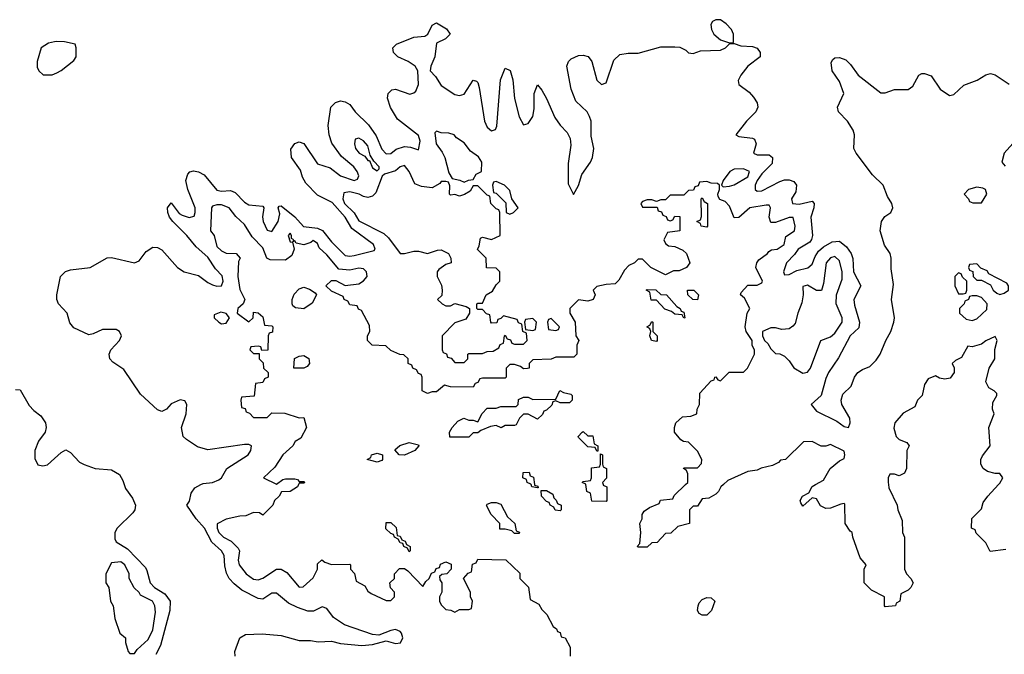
# Model space of a CAD drawing. Header units: inches. Extents: x 2769379 to 2883802, y 684208 to 828654.
# Tile 176 of 256: x 2789848 to 2794150, y 799258 to 802033. Entities that reach past the tile are written whole.
import ezdxf

# ---------------------------------------------------------------- set-up
doc = ezdxf.new("R2010")
doc.units = ezdxf.units.IN
doc.header["$MEASUREMENT"] = 0
for name, color, linetype in [('C7799', 7, 'Continuous'), ('C7880', 7, 'Continuous'), ('C7890', 7, 'Continuous')]:
    doc.layers.add(name, color=color, linetype=linetype)

msp = doc.modelspace()

# ---------------------------------------------------------------- linework, layer by layer
at = {"layer": 'C7799', "color": 2}
for points, elevation in [([(2790304.6, 800000), (2790310, 799982.7), (2790341.5, 799941.5), (2790354.3, 799910), (2790351.3, 799890), (2790343, 799877), (2790274.7, 799810), (2790264, 799790), (2790263.5, 799763.5), (2790270, 799749.6), (2790319.8, 799719.8), (2790397.3, 799637.3), (2790404.4, 799624.4), (2790418, 799570), (2790437, 799550), (2790482.3, 799522.3), (2790506.3, 799490), (2790504, 799450), (2790463.5, 799296.5), (2790443.3, 799256.7)], 2), ([(2790790.4, 799250), (2790788.2, 799270), (2790810.4, 799329.6), (2790835.2, 799344.8), (2790907.8, 799347.8), (2790990, 799339.6), (2791070, 799318), (2791118.9, 799318.9), (2791152.1, 799312.1), (2791210, 799315.1), (2791250, 799304.7), (2791342.8, 799297.2), (2791390, 799300.9), (2791450, 799317.2), (2791490, 799305.2), (2791511.6, 799308.4), (2791522, 799330), (2791516, 799350), (2791510, 799358), (2791490, 799366), (2791470, 799362.8), (2791418, 799342), (2791390, 799344), (2791267.6, 799387.6), (2791219.6, 799419.6), (2791190, 799459.1), (2791170, 799465.5), (2791132.6, 799447.4), (2791107.4, 799447.4), (2791062.2, 799462.2), (2791022.4, 799482.4), (2790970, 799525.5), (2790950, 799525.5), (2790910, 799499.3), (2790890, 799501.6), (2790818.5, 799538.5), (2790785.7, 799565.7), (2790763.8, 799590), (2790752.4, 799612.4), (2790744.4, 799644.4), (2790741.3, 799690), (2790730.4, 799710), (2790687.8, 799747.8), (2790655.6, 799810), (2790619.3, 799850), (2790578, 799910), (2790590, 799928), (2790598, 799962), (2790614, 799986), (2790640.4, 800000)], 2), ([(2791067, 800000), (2791062, 799990), (2791030.7, 799969.3), (2790992, 799968), (2790982, 799950), (2790962, 799930), (2790954, 799910), (2790910, 799866), (2790896.4, 799876.4), (2790870, 799878), (2790836.9, 799863.1), (2790810, 799862), (2790750, 799849.3), (2790710.9, 799829.1), (2790710.7, 799810), (2790718, 799790), (2790738.8, 799770), (2790772.9, 799752.9), (2790802.6, 799722.6), (2790808.4, 799710), (2790803, 799670), (2790807.3, 799650), (2790838, 799610), (2790870, 799586.8), (2790890, 799584), (2790910, 799590.8), (2790970, 799630.8), (2790990, 799631), (2791015.9, 799615.9), (2791070, 799552), (2791087.3, 799552.7), (2791130, 799592), (2791148.7, 799630), (2791150, 799654), (2791168.4, 799671.6), (2791181, 799661), (2791210, 799651.3), (2791290, 799652), (2791294, 799650), (2791294, 799630), (2791311.6, 799611.6), (2791318, 799578), (2791356.9, 799556.9), (2791370, 799534), (2791383.6, 799523.6), (2791450, 799494), (2791470, 799494), (2791486, 799510), (2791486, 799530), (2791468.4, 799548.4), (2791466, 799570), (2791486, 799590), (2791486, 799610), (2791507.3, 799632.7), (2791530, 799634), (2791543.6, 799623.6), (2791610, 799554), (2791623.1, 799576.9), (2791638, 799590), (2791647.3, 799612.7), (2791662, 799618), (2791667.3, 799632.7), (2791682, 799638), (2791687.3, 799652.7), (2791710, 799662), (2791732.7, 799652.7), (2791734, 799630), (2791714, 799610), (2791692.7, 799607.3), (2791682, 799598), (2791683.6, 799583.6), (2791692, 799570), (2791692, 799530), (2791682, 799510), (2791682, 799490), (2791690, 799474), (2791710, 799454), (2791731.6, 799451.6), (2791750, 799442), (2791770, 799454), (2791810, 799454), (2791822, 799458), (2791826, 799490), (2791818, 799510), (2791818, 799530), (2791788, 799590), (2791807.3, 799612.7), (2791822, 799618), (2791827.3, 799652.7), (2791842, 799658), (2791850, 799674), (2791971.6, 799671.6), (2792032.7, 799612.7), (2792034, 799590), (2792071.6, 799551.6), (2792078, 799498), (2792116.9, 799476.9), (2792130, 799454), (2792151.6, 799431.6), (2792179.6, 799379.6), (2792194, 799370), (2792198, 799358), (2792210, 799354), (2792214, 799334), (2792232, 799330), (2792254, 799290), (2792254, 799250)], 6), ([(2792097.7, 800000), (2792098, 799998), (2792112.7, 799992.7), (2792114, 799986), (2792110, 799986), (2792086, 799990), (2792082.7, 800000)], 6), ([(2792397.3, 800000), (2792398, 799998), (2792414, 799990), (2792414, 799930), (2792410, 799926), (2792347.3, 799927.3), (2792342, 799962), (2792326, 799970), (2792322.2, 800000)], 6), ([(2792922.7, 800000), (2792912, 799990), (2792902, 799970), (2792890, 799958), (2792859.6, 799940.4), (2792830, 799938), (2792810, 799906), (2792790, 799906), (2792774, 799890), (2792774, 799830), (2792723.6, 799816.4), (2792692.7, 799787.3), (2792670, 799786), (2792632.7, 799747.3), (2792610, 799746), (2792590, 799726), (2792550, 799726), (2792546, 799730), (2792558, 799742), (2792562, 799790), (2792558, 799830), (2792568, 799850), (2792568, 799870), (2792576.4, 799883.6), (2792600.4, 799899.6), (2792642, 799918), (2792648.4, 799931.6), (2792702, 799938), (2792707.3, 799952.7), (2792757.4, 800000)], 6), ([(2793643.4, 800000), (2793645.4, 799985.4), (2793682, 799910), (2793684.7, 799890), (2793703.6, 799843.6), (2793704.7, 799790), (2793714, 799770), (2793714, 799630), (2793722, 799610), (2793742, 799590), (2793751.3, 799570), (2793742, 799550), (2793730, 799538), (2793698, 799522), (2793694, 799490), (2793678, 799482), (2793674, 799470), (2793630, 799466), (2793626, 799470), (2793626, 799510), (2793570, 799538), (2793538, 799570), (2793538, 799630), (2793546, 799650), (2793520.4, 799680.4), (2793488, 799770), (2793486, 799790), (2793476.4, 799796.4), (2793455.3, 799830), (2793454, 799914), (2793450, 799918), (2793435.3, 799915.3), (2793390, 799897.2), (2793370, 799896), (2793346.8, 799906.8), (2793330, 799938), (2793310, 799942), (2793270, 799906), (2793260.4, 799920.4), (2793258, 799930), (2793268, 799950), (2793295.3, 799964.7), (2793310, 799992), (2793324.6, 800000)], 6), ([(2794156.4, 799716.4), (2794088, 799708), (2794070, 799746), (2794027.3, 799787.3), (2794022, 799802), (2794006, 799810), (2794008.4, 799851.6), (2794050, 799894), (2794058, 799922), (2794078, 799950), (2794124.4, 800000)], 6)]:
    msp.add_lwpolyline(points, dxfattribs=dict(at, elevation=elevation))
at = {"layer": 'C7799', "color": 2, "elevation": 6}
for points in [[(2792210, 799886), (2792188.4, 799888.4), (2792182, 799902), (2792166, 799910), (2792162, 799922), (2792150, 799926), (2792128, 799950), (2792126, 799974), (2792150, 799974), (2792178, 799958), (2792182, 799942), (2792192.7, 799932.7), (2792198, 799918), (2792214, 799910), (2792214, 799890)], [(2792010, 799786), (2791998, 799798), (2791970, 799806), (2791946, 799806), (2791946, 799830), (2791908.7, 799868.7), (2791888.4, 799908.4), (2791890, 799914), (2791910, 799922), (2791930, 799922), (2791950, 799914), (2791979.6, 799859.6), (2792012, 799830), (2792018, 799798), (2792032, 799792), (2792030, 799786)], [(2791550, 799706), (2791542, 799722), (2791526, 799730), (2791522, 799742), (2791510, 799746), (2791502, 799762), (2791486, 799770), (2791482, 799782), (2791470, 799786), (2791447.3, 799807.3), (2791450, 799834), (2791470, 799834), (2791492.7, 799812.7), (2791498, 799778), (2791510, 799774), (2791518, 799758), (2791532.7, 799752.7), (2791538, 799738), (2791554, 799730), (2791554, 799710)], [(2790290, 799662), (2790250, 799658), (2790224.7, 799610), (2790224.7, 799570), (2790238, 799550), (2790244.7, 799490), (2790256, 799470), (2790264.7, 799415.3), (2790286, 799350), (2790311.3, 799330), (2790311.3, 799310), (2790322, 799270), (2790330, 799262), (2790350, 799262), (2790361.2, 799278.8), (2790410, 799322.8), (2790430, 799364.7), (2790442, 799442), (2790439.3, 799470), (2790428.7, 799490), (2790376, 799516), (2790370, 799528), (2790348.7, 799548.7), (2790326, 799590), (2790326, 799610), (2790308, 799650)], [(2792830, 799428.7), (2792817.2, 799437.2), (2792809.2, 799450), (2792813.2, 799470), (2792817.2, 799482.8), (2792830, 799498), (2792850, 799506), (2792870, 799504.7), (2792884.7, 799490), (2792870.7, 799449.3), (2792850, 799428.7)]]:
    msp.add_lwpolyline(points, close=True, dxfattribs=at)
at = {"layer": 'C7880', "color": 2, "elevation": 2}
for points in [[(2790000, 801935.8), (2789974, 801930), (2789942, 801910), (2789924.7, 801850), (2789925.4, 801825.4), (2789932, 801810), (2789951.6, 801791.6), (2789990, 801791.3), (2790000, 801796.2)], [(2789830, 800416.2), (2789850, 800415.1), (2789890, 800346), (2789910, 800323.7), (2789940.5, 800300.5), (2789961.6, 800270), (2789964.7, 800250), (2789959.6, 800230), (2789929.8, 800190.2), (2789914, 800150), (2789914.2, 800114.2), (2789927, 800087), (2789950, 800082), (2789970, 800087.3), (2790000, 800114.1)]]:
    msp.add_lwpolyline(points, dxfattribs=at)
at = {"layer": 'C7890', "color": 2}
for points, elevation in [([(2790640.4, 800000), (2790650, 800005.1), (2790690.4, 800009.6), (2790719, 800021), (2790730.3, 800029.7), (2790754, 800070), (2790846.8, 800130), (2790858.8, 800150), (2790861, 800170), (2790850, 800175.5), (2790830, 800174.9), (2790670, 800152.4), (2790624.9, 800164.9), (2790576.7, 800196.7), (2790562.8, 800210), (2790554.9, 800250), (2790575.5, 800310), (2790579.1, 800350), (2790570, 800366), (2790550, 800370.5), (2790510, 800353.4), (2790490, 800330.7), (2790470, 800320.5), (2790450, 800327.7), (2790375.6, 800395.6), (2790303.1, 800503.1), (2790255.6, 800535.6), (2790242.4, 800550), (2790239.5, 800570), (2790246.4, 800590), (2790283.8, 800630), (2790292.7, 800650), (2790284, 800670), (2790270, 800678.4), (2790210, 800678), (2790170, 800659.5), (2790150, 800655.3), (2790085.1, 800685.1), (2790067.1, 800707.1), (2790055.3, 800750), (2790017.6, 800790), (2790010.3, 800810), (2790010.3, 800830), (2790026.7, 800910), (2790047.9, 800932.1), (2790070, 800939.1), (2790156, 800950), (2790230, 800991.6), (2790250, 800993.3), (2790350, 800969.7), (2790370, 800978), (2790401.2, 801018.8), (2790430, 801038.9), (2790450, 801037.4), (2790470, 801026.6), (2790538, 800950), (2790567, 800930), (2790630, 800914.7), (2790670, 800883.5), (2790690, 800874), (2790710, 800867.6), (2790730.3, 800869.7), (2790737.6, 800890), (2790733.5, 800913.5), (2790703.4, 800943.4), (2790670, 800994), (2790619.4, 801039.4), (2790578, 801090), (2790518, 801150), (2790503, 801170), (2790495.5, 801190), (2790494, 801210), (2790510, 801232.3), (2790545.4, 801185.4), (2790557.7, 801177.7), (2790588.4, 801168.4), (2790610, 801174), (2790614.9, 801190), (2790614.3, 801210), (2790583.1, 801290), (2790574.3, 801330), (2790582.4, 801357.6), (2790591.8, 801368.2), (2790607.1, 801372.9), (2790630, 801368.2), (2790654.8, 801354.8), (2790710, 801287.1), (2790730, 801282.6), (2790770, 801286.3), (2790790, 801277), (2790830, 801234.5), (2790850, 801223.6), (2790910, 801218), (2790915.3, 801210), (2790909.5, 801170.5), (2790912.3, 801150), (2790930, 801113.2), (2790950, 801106.6), (2790977.1, 801150), (2790984.5, 801184.5), (2790978, 801210), (2790982, 801218), (2790990, 801219), (2791051.1, 801171.1), (2791088.8, 801128.8), (2791150, 801121.5), (2791170.9, 801110.9), (2791210, 801062.4), (2791270, 801001.6), (2791290, 800998.4), (2791310, 801001.6), (2791396.8, 801023.2), (2791401, 801030), (2791394.8, 801050), (2791299.4, 801119.4), (2791270.2, 801170), (2791213.3, 801233.3), (2791150, 801266.4), (2791098.7, 801318.7), (2791083.9, 801343.9), (2791074.5, 801374.5), (2791036.5, 801430), (2791033.3, 801466.7), (2791050, 801492), (2791070, 801499.6), (2791090, 801492.3), (2791150, 801403), (2791205.4, 801385.4), (2791250, 801349.7), (2791310, 801329.8), (2791324.5, 801335.5), (2791330.4, 801350), (2791322.4, 801370), (2791307.7, 801390), (2791254.6, 801434.6), (2791212.7, 801492.7), (2791200.9, 801530), (2791196.5, 801570), (2791208.2, 801650), (2791228.6, 801671.4), (2791250, 801678.4), (2791270, 801674.5), (2791290, 801662.7), (2791313.6, 801630), (2791372.9, 801572.9), (2791405.6, 801525.6), (2791430, 801467.3), (2791450, 801446.3), (2791470, 801447.6), (2791492.4, 801467.6), (2791530, 801478.9), (2791555.8, 801475.8), (2791590, 801464), (2791598, 801502), (2791590, 801527.3), (2791498.7, 801598.7), (2791468.9, 801648.9), (2791455.5, 801690), (2791458.8, 801710), (2791473.7, 801726.3), (2791490.7, 801729.3), (2791552.3, 801707.7), (2791570, 801712.7), (2791578.7, 801721.3), (2791590.5, 801750), (2791587.3, 801810), (2791576, 801830), (2791546, 801850), (2791501, 801870), (2791481, 801890), (2791478, 801910), (2791494, 801926), (2791570, 801956), (2791618.5, 801961.5), (2791630.9, 801969.1), (2791650.9, 802009.1), (2791670, 802019), (2791712.7, 801992.7), (2791728.7, 801970), (2791708, 801950), (2791669.1, 801930.9), (2791662.7, 801870), (2791644, 801830), (2791642, 801810), (2791665.4, 801785.4), (2791690, 801746), (2791750, 801706), (2791770, 801701.6), (2791790, 801707), (2791830, 801769), (2791844, 801764), (2791850, 801758), (2791856.2, 801736.2), (2791879.7, 801590), (2791890, 801563.7), (2791910, 801547), (2791927.5, 801552.5), (2791933.1, 801566.9), (2791948.2, 801770), (2791970, 801821.2), (2791991.4, 801811.4), (2792002.4, 801770), (2792010, 801688.7), (2792030, 801608.7), (2792050, 801572.7), (2792070, 801579.5), (2792090.3, 801610), (2792096.2, 801643.8), (2792095.5, 801710), (2792110, 801748.7), (2792130, 801725.2), (2792150, 801689.2), (2792185.9, 801605.9), (2792210, 801572.3), (2792240.5, 801540.5), (2792253.1, 801513.1), (2792255.9, 801484.1), (2792244.1, 801404.1), (2792244.7, 801315.3), (2792268, 801268), (2792290, 801308), (2792304, 801356), (2792342.8, 801410), (2792350.8, 801430), (2792357.3, 801470), (2792344.4, 801524.4), (2792344.4, 801590), (2792338.4, 801610), (2792327.7, 801630), (2792277.5, 801677.5), (2792257.4, 801730), (2792238.7, 801830), (2792246, 801850), (2792258, 801862), (2792290, 801876.3), (2792310, 801878.7), (2792332.5, 801872.5), (2792347.8, 801850), (2792370, 801769), (2792390, 801749.2), (2792410, 801757.2), (2792443.4, 801856.6), (2792470, 801880.7), (2792506.8, 801886.8), (2792550, 801887.3), (2792650, 801914), (2792710, 801915.1), (2792732.5, 801912.5), (2792759.3, 801899.3), (2792770, 801888.7), (2792790, 801885.2), (2792822.5, 801897.5), (2792910, 801899.5), (2792931.3, 801910), (2792951, 801929), (2792970, 801929.2), (2792998.4, 801918.4), (2793050, 801915.6), (2793070, 801909.2), (2793083.7, 801890), (2793082.7, 801870), (2793030, 801830.5), (2792998.4, 801790), (2792987.2, 801767.2), (2792989.6, 801749.6), (2793035.8, 801715.8), (2793054, 801694), (2793069.6, 801670), (2793073, 801650), (2793064.7, 801630), (2793023.5, 801590), (2792977.2, 801530), (2792990, 801522), (2793050, 801515.6), (2793058, 801510), (2793065.6, 801490), (2793054, 801450), (2793070, 801442.9), (2793122.5, 801442.5), (2793137, 801430), (2793135.2, 801404.8), (2793090, 801359.5), (2793069.8, 801330), (2793061.3, 801310), (2793060.9, 801290), (2793070, 801283.6), (2793090, 801285.1), (2793170, 801325.1), (2793190, 801332.8), (2793210, 801333), (2793230, 801326), (2793242.6, 801310), (2793239.6, 801280.4), (2793219.7, 801250), (2793225.2, 801230), (2793253.7, 801226.3), (2793310, 801239.3), (2793319.3, 801230), (2793318.4, 801210), (2793305.1, 801170), (2793311.8, 801090), (2793307.8, 801072.2), (2793300.2, 801059.8), (2793250, 801030.4), (2793234.1, 801005.9), (2793198.4, 800970), (2793186, 800930), (2793190, 800918), (2793210, 800919.3), (2793243, 800937), (2793292.3, 800947.7), (2793310, 800964.5), (2793323, 800997), (2793338.7, 801021.3), (2793359.9, 801040.1), (2793398.3, 801061.7), (2793430, 801065.1), (2793460.6, 801040.6), (2793481.3, 801010), (2793488.5, 800988.5), (2793491.2, 800930), (2793523.7, 800870), (2793492, 800810), (2793494.8, 800785.2), (2793517, 800710), (2793514.2, 800685.8), (2793477, 800650), (2793426, 800554), (2793381.6, 800490), (2793370, 800464.7), (2793349.5, 800390.5), (2793306, 800350), (2793330, 800321.2), (2793418, 800278), (2793450, 800254), (2793470, 800249.2), (2793476, 800270), (2793474.8, 800290), (2793440.7, 800350), (2793437.3, 800370), (2793444, 800396), (2793480.7, 800430), (2793495.3, 800470), (2793510.2, 800489.8), (2793530, 800503.5), (2793562.8, 800517.2), (2793590, 800544), (2793607.7, 800570), (2793632.4, 800630), (2793654.4, 800670), (2793668, 800710), (2793670.7, 800730), (2793657.1, 800810), (2793665.5, 800874.5), (2793655.9, 800944.1), (2793656.3, 800990), (2793650.7, 801010), (2793626.9, 801046.9), (2793608, 801110), (2793613.4, 801150), (2793628.2, 801171.8), (2793654.8, 801190), (2793662.8, 801210), (2793658.8, 801230), (2793639.3, 801259.3), (2793620.5, 801310), (2793574.1, 801354.1), (2793502.4, 801450), (2793492.4, 801470), (2793495.8, 801530), (2793490.4, 801550), (2793465.5, 801590), (2793426, 801630), (2793421.3, 801650), (2793448.4, 801710), (2793430, 801762.8), (2793398, 801810), (2793393.4, 801846.6), (2793401.3, 801858.7), (2793410, 801866), (2793430, 801867.3), (2793457.7, 801857.7), (2793477.7, 801837.7), (2793511.8, 801790), (2793610, 801714), (2793630, 801713.3), (2793670, 801728), (2793730, 801727.3), (2793750, 801742.7), (2793777.3, 801790), (2793790, 801798.4), (2793802, 801798), (2793830, 801787), (2793870, 801729.6), (2793910, 801701.6), (2793917.6, 801702.4), (2793930, 801706), (2793973.7, 801746.3), (2794031.5, 801768.5), (2794070, 801792.7), (2794090, 801798), (2794110, 801792.3), (2794171.5, 801751.5)], 2), ([(2790000, 801796.2), (2790010, 801801), (2790030, 801811.3), (2790084.7, 801855.3), (2790095.3, 801870), (2790095.3, 801910), (2790090, 801926), (2790043.6, 801936.4), (2790010, 801938), (2790000, 801935.8)], 2), ([(2794225.6, 801534.4), (2794149.4, 801450), (2794139, 801410), (2794153.2, 801393.2)], 2), ([(2792757.4, 800000), (2792768, 800010), (2792767.3, 800047.3), (2792762, 800062), (2792748, 800070), (2792750, 800074), (2792810, 800074), (2792827.3, 800092.7), (2792828, 800110), (2792810, 800146), (2792770, 800186), (2792748.4, 800188.4), (2792736.4, 800196.4), (2792709.1, 800229.1), (2792708.7, 800250), (2792715.3, 800270), (2792744, 800296), (2792780.4, 800299.6), (2792806, 800310), (2792808, 800330), (2792818, 800350), (2792820.4, 800399.6), (2792870, 800454), (2792882, 800458), (2792886, 800470), (2792890, 800472), (2792898, 800458), (2792910, 800454), (2792948, 800492), (2793010, 800492), (2793028, 800510), (2793058, 800570), (2793058, 800590), (2793048.9, 800608.9), (2793048.7, 800630), (2793022, 800670), (2793018, 800690), (2793026, 800750), (2793038, 800770), (2793015.3, 800815.3), (2792998, 800830), (2793000.4, 800839.6), (2793030, 800872), (2793070, 800872), (2793090, 800882), (2793094, 800890), (2793064, 800950), (2793068.7, 800970), (2793077.2, 800982.8), (2793115.3, 801010), (2793121.2, 801018.8), (2793133.6, 801026.4), (2793158, 801030), (2793188, 801050), (2793195.3, 801084.7), (2793233.2, 801110), (2793236, 801130), (2793228, 801168), (2793210, 801168.7), (2793150, 801146), (2793130, 801146), (2793122, 801170), (2793128, 801210), (2793122, 801222), (2793110, 801222), (2793038, 801210), (2792990, 801168), (2792970, 801166), (2792950, 801218), (2792930, 801238), (2792907.3, 801247.3), (2792900.4, 801260.4), (2792898, 801270), (2792906, 801290), (2792906, 801310), (2792896.4, 801316.4), (2792870, 801318), (2792850, 801326), (2792818, 801322), (2792812.7, 801307.3), (2792798, 801302), (2792792.7, 801287.3), (2792770, 801286), (2792750, 801266), (2792690, 801266), (2792670, 801246), (2792650, 801246), (2792630, 801238), (2792610, 801246), (2792590, 801246), (2792570, 801238), (2792562, 801230), (2792570, 801214), (2792632.7, 801212.7), (2792638, 801198), (2792652.7, 801192.7), (2792658, 801178), (2792672.7, 801172.7), (2792678, 801158), (2792690, 801154), (2792702, 801158), (2792710, 801174), (2792732.7, 801172.7), (2792732, 801110), (2792678, 801102), (2792662, 801070), (2792670, 801054), (2792683.6, 801043.6), (2792710, 801042), (2792745.4, 801025.4), (2792762, 801010), (2792776, 800970), (2792762, 800950), (2792730, 800935.3), (2792705.4, 800934.6), (2792670, 800918), (2792606, 800950), (2792570, 800986), (2792550, 800986), (2792534, 800970), (2792510, 800958), (2792490, 800938), (2792465.4, 800894.6), (2792450, 800878), (2792410, 800875.3), (2792370, 800866), (2792354, 800850), (2792362, 800830), (2792354, 800810), (2792330, 800802), (2792290, 800808), (2792251.3, 800770), (2792251.3, 800750), (2792274.8, 800710), (2792278, 800650), (2792291.3, 800630), (2792282, 800610), (2792282, 800570), (2792270, 800558), (2792190, 800558), (2792170, 800548), (2792090, 800546), (2792074, 800530), (2792074, 800510), (2792067.3, 800507.3), (2792050, 800506), (2792036.4, 800516.4), (2792010, 800526), (2791990, 800526), (2791974, 800510), (2791974, 800470), (2791970, 800466), (2791870, 800466), (2791858, 800462), (2791850, 800446), (2791838, 800442), (2791830, 800426), (2791730, 800428), (2791704.7, 800435.3), (2791670, 800406), (2791650, 800406), (2791630, 800398), (2791606, 800410), (2791606, 800470), (2791602, 800482), (2791590, 800486), (2791582, 800502), (2791566, 800510), (2791562, 800522), (2791546, 800530), (2791546, 800550), (2791527.3, 800567.3), (2791508.4, 800568.4), (2791470, 800586), (2791447.3, 800607.3), (2791388, 800610), (2791368, 800630), (2791368, 800650), (2791378, 800670), (2791376.4, 800696.4), (2791342, 800762), (2791328, 800768), (2791322, 800782), (2791290, 800786), (2791282, 800802), (2791266, 800810), (2791262, 800822), (2791210, 800846), (2791186, 800870), (2791210, 800892), (2791230, 800892), (2791270, 800871.3), (2791330, 800878), (2791350, 800890.8), (2791366, 800910), (2791363.7, 800930), (2791350, 800943.7), (2791330, 800947), (2791290, 800937.6), (2791242.5, 800942.5), (2791190, 801005.2), (2791156, 801036), (2791150, 801054), (2791130, 801068), (2791121, 801059), (2791090, 801048.7), (2791056.4, 801056.4), (2791050, 801066), (2791042, 801062), (2791046, 801070), (2791036.4, 801076.4), (2791036, 801090), (2791030, 801099), (2791021, 801090), (2791030, 801062), (2791039.6, 801059.6), (2791046.8, 801030), (2791037.5, 801002.5), (2791010, 800981.2), (2790942.7, 800982.7), (2790928, 800990), (2790910, 801035.3), (2790863.7, 801083.7), (2790830, 801138), (2790792.5, 801172.5), (2790764, 801210), (2790730, 801223.7), (2790710, 801224), (2790690, 801218), (2790686, 801210), (2790682, 801110), (2790698, 801090), (2790710, 801042), (2790730, 801022), (2790750, 801012), (2790794, 801010), (2790812, 800990), (2790804.7, 800975.3), (2790802, 800910), (2790810, 800854), (2790832, 800810), (2790824.7, 800790), (2790801, 800770), (2790798, 800750), (2790850, 800712), (2790868, 800730), (2790870, 800754), (2790890, 800752), (2790910, 800734), (2790918, 800698), (2790950, 800694), (2790954, 800690), (2790952.7, 800667.3), (2790938, 800662), (2790934, 800650), (2790932.7, 800587.3), (2790906, 800586), (2790902, 800602), (2790890, 800606), (2790858, 800602), (2790854, 800590), (2790870, 800574), (2790894, 800574), (2790894, 800550), (2790912.7, 800532.7), (2790914, 800510), (2790934, 800490), (2790934, 800470), (2790918, 800462), (2790910, 800446), (2790878, 800442), (2790872.7, 800387.3), (2790818, 800382), (2790814, 800370), (2790818, 800338), (2790832.7, 800332.7), (2790838, 800318), (2790852.7, 800312.7), (2790870, 800294), (2790930, 800294), (2790950, 800314), (2791007.3, 800312.7), (2791070, 800292), (2791090, 800294), (2791102, 800250), (2791076.9, 800203.1), (2791051.6, 800188.4), (2791042, 800170), (2790998, 800130), (2790963.6, 800076.4), (2790914, 800030), (2790970, 800002), (2790998, 800022), (2791010, 800024.7), (2791050, 800024.7), (2791062, 800022), (2791070, 800014), (2791090, 800014), (2791094, 800010), (2791090, 800006), (2791070, 800006), (2791067, 800000)], 6), ([(2794124.4, 800000), (2794130, 800006), (2794144, 800030), (2794130, 800048.7), (2794110, 800048.7), (2794077.2, 800057.2), (2794058, 800070), (2794048, 800090), (2794048, 800110), (2794054.6, 800125.4), (2794088, 800170), (2794082, 800250), (2794106, 800310), (2794098, 800330), (2794100.4, 800359.6), (2794118, 800390), (2794118, 800398), (2794106, 800410), (2794083.1, 800423.1), (2794068.7, 800450), (2794084, 800510), (2794109, 800550), (2794109.2, 800590.8), (2794119, 800630), (2794110, 800648), (2794070, 800629), (2794050, 800614), (2794010, 800602), (2793990, 800606), (2793963.6, 800556.4), (2793936.9, 800543.1), (2793922, 800530), (2793931, 800511), (2793931, 800490), (2793913.7, 800466.3), (2793890, 800461.2), (2793866.3, 800466.3), (2793850, 800475.3), (2793818, 800462), (2793802, 800438), (2793790.6, 800389.4), (2793771.3, 800370), (2793759.1, 800340.9), (2793707.5, 800312.5), (2793671.3, 800270), (2793667.1, 800247.1), (2793678, 800210), (2793690, 800198), (2793723.6, 800183.6), (2793734, 800170), (2793724.7, 800150), (2793722, 800070), (2793714, 800050), (2793690, 800038), (2793670, 800046), (2793650, 800046), (2793642, 800030), (2793642, 800010), (2793643.4, 800000)], 6), ([(2793324.6, 800000), (2793360.4, 800019.6), (2793388.7, 800070), (2793430, 800104.7), (2793450, 800114), (2793454, 800130), (2793450, 800146), (2793390, 800175.3), (2793370, 800168), (2793350, 800168), (2793310, 800188), (2793272.7, 800187.3), (2793194, 800110), (2793172.7, 800107.3), (2793163.6, 800096.4), (2793136.9, 800083.1), (2793087.3, 800072.7), (2793070, 800064), (2793030, 800058), (2792942, 800018), (2792922.7, 800000)], 6), ([(2790000, 800114.1), (2790030, 800140.9), (2790050, 800152.3), (2790070, 800140.9), (2790110, 800098.7), (2790130, 800088), (2790178, 800070), (2790250, 800065.1), (2790284.6, 800044.6), (2790298.8, 800018.8), (2790304.6, 800000)], 2), ([(2792322.2, 800000), (2792322, 800002), (2792306, 800010), (2792310, 800014), (2792342, 800018), (2792346, 800030), (2792346, 800074), (2792382, 800078), (2792386, 800090), (2792386, 800134), (2792394, 800130), (2792394, 800090), (2792398, 800078), (2792412, 800070), (2792411.6, 800028.4), (2792394, 800010), (2792397.3, 800000)], 6), ([(2792082.7, 800000), (2792082, 800002), (2792066, 800010), (2792062, 800022), (2792046, 800030), (2792047.3, 800052.7), (2792074, 800054), (2792078, 800038), (2792092.7, 800032.7), (2792097.7, 800000)], 6)]:
    msp.add_lwpolyline(points, dxfattribs=dict(at, elevation=elevation))
for points, elevation in [([(2792890, 802033.2), (2792875.2, 802024.8), (2792868.4, 802011.6), (2792870.4, 801990), (2792881.6, 801970), (2792910, 801945.5), (2792950, 801931.3), (2792967.3, 801932.7), (2792966.6, 801970), (2792958, 801990), (2792935.1, 802015.1), (2792910, 802032.7)], 2), ([(2791670, 801546), (2791662, 801538), (2791667.3, 801490), (2791694.4, 801454.4), (2791706, 801430), (2791723.6, 801363.6), (2791738, 801338), (2791771.6, 801331.6), (2791790, 801322), (2791808.4, 801331.6), (2791830, 801334), (2791842, 801358), (2791866, 801370), (2791868, 801410), (2791852.9, 801432.9), (2791818, 801458), (2791790, 801495.3), (2791756.4, 801516.4), (2791746, 801530), (2791723.6, 801536.4), (2791690, 801538)], 6), ([(2791330, 801515.3), (2791314, 801510), (2791311.3, 801490), (2791316, 801470), (2791331.3, 801450), (2791356.8, 801436.8), (2791370, 801418), (2791376.9, 801416.9), (2791390, 801386), (2791410, 801372), (2791419, 801381), (2791419, 801390), (2791395.1, 801415.1), (2791380.2, 801440.2), (2791370, 801482), (2791350, 801504)], 6), ([(2791530, 801395.3), (2791510, 801389), (2791490, 801372.3), (2791442, 801358), (2791431.6, 801348.4), (2791404.4, 801275.6), (2791390, 801260.9), (2791370, 801256.2), (2791350, 801259.5), (2791330.9, 801270.9), (2791290, 801280.7), (2791264.4, 801275.6), (2791260.4, 801250), (2791267.6, 801230), (2791309.2, 801189.2), (2791330, 801154), (2791438.6, 801098.5), (2791459.6, 801079.6), (2791510, 801011.3), (2791530, 801011.3), (2791570, 801021), (2791590, 801021), (2791630, 801011.3), (2791674, 801026), (2791690, 801026.8), (2791722, 801010), (2791732, 800990), (2791734, 800970), (2791710, 800962), (2791679.6, 800940.4), (2791672, 800930), (2791672, 800910), (2791691.6, 800871.6), (2791694, 800850), (2791692.7, 800827.3), (2791674, 800810), (2791694, 800790), (2791710, 800782), (2791730, 800782), (2791750, 800792), (2791799.6, 800779.6), (2791814, 800770), (2791814, 800750), (2791796.9, 800723.1), (2791750, 800708), (2791694, 800650), (2791694, 800590), (2791698, 800578), (2791712.7, 800572.7), (2791718, 800558), (2791732.7, 800552.7), (2791750, 800534), (2791790, 800534), (2791806, 800550), (2791806, 800570), (2791810, 800574), (2791870, 800574), (2791890, 800582), (2791916.4, 800583.6), (2791942, 800598), (2791947.3, 800612.7), (2791962, 800618), (2791966, 800650), (2791970, 800654), (2791978, 800638), (2791992.7, 800632.7), (2791998, 800618), (2792010, 800614), (2792050, 800614), (2792066, 800630), (2792062, 800662), (2792046, 800670), (2792042, 800702), (2792028, 800708), (2792022, 800722), (2791962, 800738), (2791950, 800726), (2791938, 800722), (2791932.7, 800707.3), (2791910, 800706), (2791906, 800710), (2791902, 800742), (2791887.3, 800747.3), (2791870, 800766), (2791850, 800766), (2791846, 800770), (2791846, 800790), (2791850, 800794), (2791870, 800794), (2791886, 800830), (2791914.6, 800845.4), (2791930, 800874), (2791946, 800890), (2791946, 800930), (2791930, 800946), (2791888, 800948), (2791886, 800990), (2791848, 801028), (2791856.4, 801043.6), (2791862, 801078), (2791870, 801082), (2791910, 801071.3), (2791948, 801090), (2791946, 801190), (2791942, 801202), (2791930, 801206), (2791906, 801230), (2791902, 801262), (2791890, 801266), (2791850, 801306), (2791830, 801306), (2791816.9, 801283.1), (2791791.1, 801268.9), (2791770, 801262), (2791750, 801268), (2791730, 801266), (2791726, 801270), (2791727.3, 801307.3), (2791722, 801322), (2791710, 801326), (2791690, 801326), (2791683.6, 801316.4), (2791650, 801298), (2791603.1, 801303.1), (2791575.3, 801315.3), (2791550, 801368.7)], 6), ([(2793010, 801381.3), (2792970, 801379.3), (2792951.3, 801370), (2792922, 801330), (2792914, 801310), (2792922, 801302), (2792950, 801304.7), (2792970, 801311.3), (2793030, 801346.4), (2793036.2, 801370)], 6), ([(2791930, 801326), (2791918, 801322), (2791914, 801310), (2791918, 801278), (2791930, 801274), (2791972.7, 801232.7), (2791974, 801190), (2791990, 801182), (2792006, 801190), (2792026, 801210), (2791998, 801250), (2791990, 801286), (2791966, 801310)], 6), ([(2794030, 801301.2), (2793994, 801290), (2793974, 801270), (2793994, 801250), (2793998, 801238), (2794012.7, 801232.7), (2794050, 801232), (2794074, 801270), (2794068, 801290), (2794056, 801296)], 6), ([(2792850, 801126), (2792826, 801130), (2792822, 801142), (2792806, 801150), (2792822, 801158), (2792827.3, 801172.7), (2792826, 801250), (2792830, 801254), (2792838, 801238), (2792854, 801230), (2792854, 801130)], 6), ([(2793410, 800997.2), (2793390, 800991.8), (2793371, 800970), (2793359.8, 800880.2), (2793351.1, 800848.9), (2793330, 800848.7), (2793290, 800872.7), (2793270, 800866), (2793271, 800830), (2793265.5, 800794.5), (2793247.3, 800750), (2793236, 800704), (2793226.4, 800693.6), (2793210, 800682), (2793178, 800678), (2793150, 800686), (2793130, 800686), (2793094, 800670), (2793094, 800650), (2793102, 800630), (2793116.9, 800616.9), (2793130, 800594), (2793150, 800574), (2793170, 800572), (2793190, 800562), (2793210, 800542), (2793230.9, 800510.9), (2793270, 800486.8), (2793290, 800491.3), (2793304, 800510), (2793348, 800630), (2793390, 800646), (2793410, 800662.8), (2793440.9, 800710), (2793440.9, 800730), (2793415.1, 800790), (2793417.2, 800830), (2793441.5, 800898.5), (2793442, 800930), (2793430, 800979)], 6), ([(2794030, 800966), (2793998, 800962), (2793994, 800950), (2793998, 800938), (2794012.7, 800932.7), (2794014, 800910), (2794030, 800894), (2794050, 800894), (2794090, 800874), (2794102, 800850), (2794116.9, 800836.9), (2794130, 800831.3), (2794150, 800838), (2794168, 800850), (2794168, 800870), (2794160.4, 800880.4), (2794082, 800922), (2794074.6, 800934.6), (2794047.3, 800947.3)], 6), ([(2793950, 800926), (2793934, 800910), (2793934, 800870), (2793950, 800834), (2793970, 800834), (2793982, 800838), (2793986, 800850), (2793986, 800890), (2793967.3, 800907.3), (2793962, 800922)], 6), ([(2791090, 800768.7), (2791053.6, 800773.6), (2791042, 800782), (2791039, 800790), (2791039.3, 800810), (2791047, 800833), (2791070, 800856), (2791090, 800862.8), (2791114.8, 800854.8), (2791138.8, 800838.8), (2791144.7, 800830), (2791126.8, 800793.2)], 6), ([(2792750, 800728), (2792742, 800742), (2792710, 800746), (2792696.4, 800756.4), (2792667.3, 800767.3), (2792630, 800806), (2792607.3, 800807.3), (2792602, 800842), (2792586, 800850), (2792590, 800854), (2792628, 800852), (2792650, 800832), (2792674, 800830), (2792719.6, 800779.6), (2792734, 800770), (2792738, 800758), (2792750, 800754), (2792754, 800730)], 6), ([(2792810, 800808), (2792788.9, 800808.9), (2792768, 800830), (2792766, 800850), (2792794, 800850), (2792814, 800830)], 6), ([(2794030, 800826), (2794010, 800826), (2793998, 800822), (2793994, 800810), (2793978, 800802), (2793974, 800790), (2793954, 800770), (2793954, 800750), (2793983.6, 800723.6), (2794010, 800718), (2794030, 800724.7), (2794073.6, 800766.4), (2794075.3, 800790), (2794050, 800818)], 6), ([(2790726.4, 800753.6), (2790698, 800742), (2790698, 800730), (2790718, 800710), (2790730, 800702.8), (2790750, 800706), (2790765.2, 800730), (2790750, 800749)], 6), ([(2792090, 800726), (2792058, 800722), (2792054, 800710), (2792058, 800678), (2792090, 800674), (2792102, 800678), (2792106, 800710)], 6), ([(2792170, 800726), (2792158, 800722), (2792154, 800710), (2792158, 800678), (2792190, 800674), (2792202, 800678), (2792206, 800690)], 6), ([(2792630, 800626), (2792608, 800630), (2792602, 800650), (2792606, 800670), (2792602, 800682), (2792588.7, 800690), (2792602, 800698), (2792610, 800714), (2792614, 800710), (2792614, 800670), (2792634, 800650), (2792634, 800630)], 6), ([(2791090, 800509), (2791046, 800510), (2791048.7, 800551.3), (2791070, 800562), (2791090, 800564.7), (2791111.3, 800551.3), (2791114, 800530), (2791103.6, 800516.4)], 6), ([(2792210, 800358), (2792190, 800366), (2792178, 800362), (2792172.7, 800347.3), (2792150, 800326), (2792138, 800322), (2792132.7, 800307.3), (2792110, 800286), (2792070, 800308), (2792050, 800308), (2792032, 800290), (2792018, 800262), (2792010, 800258), (2791970, 800258), (2791951.3, 800248.7), (2791930, 800258), (2791905.4, 800254.6), (2791863.6, 800236.4), (2791850, 800226), (2791830, 800226), (2791810, 800208), (2791728, 800208), (2791726, 800230), (2791738, 800250), (2791763.1, 800276.9), (2791788.9, 800291.1), (2791810, 800282), (2791830, 800282), (2791850, 800274), (2791868.4, 800311.6), (2791890, 800334), (2791930, 800334), (2791950, 800342), (2792018, 800342), (2792026, 800350), (2792027.3, 800372.7), (2792050, 800382), (2792070, 800382), (2792090, 800372), (2792190, 800374), (2792208, 800412), (2792223.6, 800403.6), (2792256, 800396), (2792262, 800390), (2792262, 800370), (2792250, 800358)], 6), ([(2792370, 800146), (2792362, 800162), (2792330, 800166), (2792290, 800206), (2792288, 800210), (2792306, 800230), (2792310, 800232), (2792330, 800214), (2792352.7, 800212.7), (2792358, 800178), (2792374, 800170), (2792374, 800146)], 6), ([(2791530, 800128.7), (2791506, 800130), (2791487.3, 800152.7), (2791508.4, 800171.6), (2791550, 800184.7), (2791590, 800174), (2791592, 800170), (2791574, 800150)], 6), ([(2791410, 800098), (2791366, 800110), (2791382, 800118), (2791386, 800130), (2791410, 800138), (2791434, 800130), (2791434, 800110), (2791430, 800106)], 6)]:
    msp.add_lwpolyline(points, close=True, dxfattribs=dict(at, elevation=elevation))

doc.saveas('drawing.dxf')
